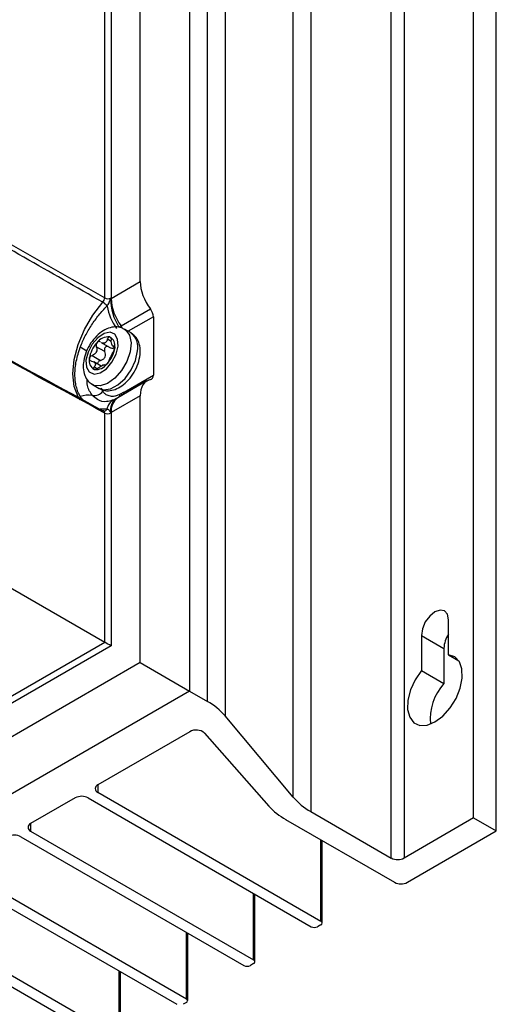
# Model space of a CAD drawing. Header units: millimetres. Extents: x 15440 to 16420, y 10217 to 11288.
# Tile 15 of 58: x 16368 to 16420, y 10275 to 10382. Entities that reach past the tile are written whole.
import ezdxf

# ---------------------------------------------------------------- set-up
doc = ezdxf.new("R2010")
doc.units = ezdxf.units.MM

msp = doc.modelspace()

# ---------------------------------------------------------------- linework, layer by layer
at = {"color": 7, "linetype": 'Continuous', "lineweight": 25}
for p, q in [((16386.15, 10518.78), (16386.15, 10308.86)), ((16388.1, 10307.73), (16388.1, 10517.58)), ((16390.04, 10516.01), (16390.04, 10306.16)), ((16397.48, 10297.27), (16397.48, 10507.12)), ((16399.41, 10505.55), (16399.41, 10295.7)), ((16417.23, 10295), (16417.23, 10504.85)), ((16419.71, 10293.57), (16419.71, 10503.42)), ((16408.22, 10290.61), (16408.22, 10500.46)), ((16409.63, 10500.46), (16409.63, 10290.61)), ((16380.76, 10353.67), (16380.76, 10479.99)), ((16376.87, 10351.88), (16376.87, 10478.1)), ((16377.57, 10478.1), (16377.57, 10351.88)), ((16377.57, 10351.82), (16380.76, 10353.67)), ((16378.66, 10348.81), (16381.87, 10350.67)), ((16382.19, 10349.81), (16379.44, 10348.22)), ((16382.19, 10349.81), (16382.19, 10343.44)), ((16379.75, 10348.04), (16379.03, 10348.45)), ((16377.59, 10347.12), (16377.17, 10347.36)), ((16376.87, 10346), (16375.95, 10346.53)), ((16376.42, 10347.04), (16376.38, 10347.06)), ((16376.47, 10347), (16377.42, 10346.45)), ((16377.77, 10346.6), (16377.96, 10346.49)), ((16377.83, 10346.4), (16377.95, 10346.49)), ((16377.83, 10346.4), (16377.9, 10346.18)), ((16377.95, 10346.56), (16377.87, 10346.61)), ((16375.5, 10345.58), (16376.42, 10345.04)), ((16376.48, 10344.42), (16375.69, 10344.88)), ((16375.73, 10344.32), (16376.04, 10344.14)), ((16376.92, 10344.51), (16376.84, 10344.56)), ((16376.86, 10344.54), (16376.89, 10344.53)), ((16378.98, 10341.58), (16382.19, 10343.44)), ((16375.53, 10342.39), (16376.25, 10341.98)), ((16376.47, 10342.02), (16376.65, 10341.65)), ((16381.49, 10342.79), (16378.29, 10340.94)), ((16330.78, 10340.83), (16376.87, 10314.22)), ((16380.76, 10341.18), (16377.57, 10339.34)), ((16378.29, 10340.94), (16378.12, 10340.85)), ((16380.76, 10311.98), (16380.76, 10341.18)), ((16377.11, 10339.69), (16376.36, 10339.7)), ((16376.82, 10339.5), (16376.82, 10339.5)), ((16376.87, 10314.22), (16376.87, 10339.28)), ((16377.57, 10339.29), (16377.57, 10313.82)), ((16414.48, 10312.84), (16414.48, 10316.68)), ((16411.51, 10314.96), (16411.51, 10311.12)), ((16411.51, 10314.96), (16413.98, 10313.54)), ((16377.57, 10313.82), (16258.2, 10244.91)), ((16258.21, 10245.72), (16376.87, 10314.22)), ((16413.98, 10313.54), (16413.98, 10309.69)), ((16414.48, 10312.84), (16415.6, 10312.19)), ((16380.76, 10311.98), (16255.01, 10239.39)), ((16380.76, 10311.98), (16386.15, 10308.86)), ((16411.51, 10311.12), (16413.98, 10309.69)), ((16386.15, 10308.86), (16260.22, 10236.17)), ((16386.15, 10308.86), (16388.1, 10307.73)), ((16397.48, 10297.27), (16390.04, 10306.16)), ((16386.18, 10304.42), (16376.11, 10298.61)), ((16387.78, 10304.28), (16394.82, 10296.29)), ((16376.11, 10298.61), (16376.11, 10297.8)), ((16376.11, 10297.8), (16400.51, 10283.71)), ((16373.64, 10297.18), (16368.76, 10294.37)), ((16375.05, 10297.18), (16399.45, 10283.1)), ((16399.41, 10295.7), (16408.22, 10290.61)), ((16396.66, 10294.83), (16408.57, 10287.96)), ((16417.23, 10295), (16409.63, 10290.61)), ((16417.23, 10295), (16419.71, 10293.57)), ((16368.76, 10294.37), (16368.76, 10293.55)), ((16368.76, 10293.55), (16393.16, 10279.47)), ((16409.99, 10287.96), (16419.71, 10293.57)), ((16367.7, 10292.94), (16392.1, 10278.86)), ((16400.51, 10283.71), (16400.51, 10292.61)), ((16400.66, 10283.51), (16400.66, 10292.53)), ((16361.41, 10289.31), (16385.8, 10275.22)), ((16360.35, 10288.69), (16384.74, 10274.61)), ((16393.16, 10279.47), (16393.16, 10286.73)), ((16393.3, 10279.26), (16393.3, 10286.65)), ((16354.05, 10285.06), (16378.45, 10270.98)), ((16352.99, 10284.45), (16377.39, 10270.36)), ((16400.51, 10283.3), (16400.16, 10283.1)), ((16385.8, 10275.22), (16385.8, 10282.49)), ((16385.95, 10275.02), (16385.95, 10282.4)), ((16378.45, 10270.98), (16378.45, 10278.24)), ((16393.16, 10279.06), (16392.8, 10278.86)), ((16378.59, 10270.77), (16378.59, 10278.16)), ((16385.8, 10274.81), (16385.45, 10274.61))]:
    msp.add_line(p, q, dxfattribs=at)
at = {"color": 7, "linetype": 'Continuous', "lineweight": 25, "flags": 128}
for points in [[(16374.17, 10340.72), (16373.97, 10341.04), (16373.54, 10342.19), (16373.39, 10343.57), (16373.54, 10345.13), (16373.97, 10346.77), (16374.65, 10348.42), (16375.57, 10349.98), (16376.66, 10351.39)], [(16379.04, 10348.45), (16379.17, 10348.36), (16379.59, 10347.79), (16379.75, 10346.97), (16379.65, 10345.98), (16379.3, 10344.92), (16378.72, 10343.93), (16377.99, 10343.09), (16377.18, 10342.51), (16376.38, 10342.24), (16375.68, 10342.31), (16375.52, 10342.4)], [(16374.82, 10345.06), (16374.87, 10344.3), (16375.18, 10343.77), (16375.7, 10343.55), (16376.36, 10343.68), (16377.05, 10344.13), (16377.66, 10344.85), (16378.11, 10345.71), (16378.33, 10346.59), (16378.28, 10347.35), (16377.97, 10347.89), (16377.45, 10348.11), (16376.79, 10347.98), (16376.1, 10347.52), (16375.49, 10346.81), (16375.04, 10345.95), (16374.82, 10345.06)], [(16376.25, 10341.98), (16376.73, 10341.82), (16377.49, 10341.92), (16378.3, 10342.35), (16379.09, 10343.07), (16379.75, 10344), (16380.22, 10345.04), (16380.45, 10346.07)], [(16414.48, 10316.68), (16414.36, 10317.27), (16414.04, 10317.64), (16413.56, 10317.73), (16412.99, 10317.54), (16412.42, 10317.08), (16411.94, 10316.43), (16411.62, 10315.69), (16411.51, 10314.96)], [(16411.51, 10311.12), (16410.82, 10310.11), (16410.31, 10308.99), (16410.03, 10307.87), (16410, 10306.85), (16410.23, 10306), (16410.68, 10305.41), (16411.34, 10305.11), (16412.13, 10305.14), (16412.99, 10305.49), (16413.85, 10306.14), (16414.65, 10307.02), (16415.3, 10308.07), (16415.75, 10309.19), (16415.98, 10310.3), (16415.95, 10311.29), (16415.67, 10312.08), (16415.16, 10312.61), (16414.48, 10312.84)]]:
    msp.add_lwpolyline(points, dxfattribs=at)
at = {"color": 7, "linetype": 'Continuous', "lineweight": 25}
for centre, radius, start, end in [((16377.21, 10352.56), 0.77, 243.2338, 297.3435), ((16383.36, 10351.77), 5.83, 179.8973, 212.1083), ((16382.87, 10352.06), 5.31, 182.4964, 217.6358), ((16375.84, 10350.03), 1.59, 36.6405, 58.7438), ((16383.61, 10352.28), 6.62, 191.343, 214.5439), ((16377.28, 10347.79), 1.72, 25.7363, 36.5096), ((16377.24, 10346.1), 1.51, 83.4034, 143.5932), ((16376.99, 10346.69), 1, 344.9096, 65.0223), ((16378.6, 10346.52), 1.9, 346.5299, 53.0477), ((16367.38, 10335.21), 13.18, 55.2242, 58.849), ((16378.34, 10344.81), 3.18, 136.6584, 172.5784), ((16377.32, 10345.94), 1.12, 108.9132, 118.0834), ((16376.65, 10347.48), 0.58, 284.6451, 302.3514), ((16374.81, 10346.84), 3.18, 316.6584, 352.5784), ((16376.16, 10344.96), 1, 164.9096, 245.0223), ((16375.91, 10345.55), 1.51, 263.4034, 323.5932), ((16376.18, 10345.51), 1.12, 288.9132, 298.0834), ((16376.86, 10343.97), 0.58, 104.6451, 122.3514), ((16375.12, 10338.39), 2.85, 82.0207, 108.83), ((16375.74, 10342.33), 1.13, 258.7166, 323.5362), ((16378.48, 10339.51), 1.38, 117.1032, 172.5443), ((16378.98, 10339.64), 1.48, 125.6604, 191.7893), ((16379.25, 10339.55), 1.69, 124.3561, 186.9561), ((16377.81, 10341.39), 0.73, 331.2363, 356.9432), ((16378.06, 10341.44), 0.69, 337.2793, 0.4669), ((16378.28, 10341.57), 0.7, 338.8523, 1.0738), ((16376.8, 10339.85), 0.355, 274.5539, 332.8293), ((16377.21, 10339.97), 0.77, 243.2338, 297.3435), ((16417.16, 10313.39), 3.19, 147.5288, 177.3446), ((16418.29, 10305.79), 5.82, 137.8436, 185.2704), ((16384.61, 10301.45), 7.19, 40.9118, 60.8809), ((16386.87, 10303.18), 1.43, 50.5228, 119.0289), ((16376.27, 10298.2), 0.437, 110.7834, 249.2166), ((16374.35, 10295.82), 1.54, 62.6097, 117.3903), ((16402.91, 10301.98), 7.19, 220.9118, 240.8809), ((16400.24, 10301.22), 7.32, 222.299, 240.7623), ((16368.92, 10293.96), 0.437, 110.7834, 249.2166), ((16366.99, 10291.57), 1.54, 62.6097, 117.3903), ((16408.92, 10291.98), 1.54, 242.6097, 297.3903), ((16409.28, 10289.32), 1.54, 242.6097, 297.3903), ((16400.43, 10283.51), 0.218, 290.7834, 69.2166), ((16399.8, 10283.78), 0.769, 242.6097, 297.3903), ((16393.08, 10279.26), 0.218, 290.7834, 69.2166), ((16392.45, 10279.54), 0.769, 242.6097, 297.3903), ((16385.72, 10275.02), 0.218, 290.7834, 69.2166)]:
    msp.add_arc(centre, radius, start, end, dxfattribs=at)
for centre, major_axis, ratio, start_param, end_param in [((16383.27, 10352.26), (-1.8, 3), 0.587369, 0.776443, 1.758208), ((16381.47, 10350.21), (-0.513, 0.858), 0.587369, 3.918035, 4.899801), ((16383.27, 10339.78), (-1.8, 3), 0.587369, 6.077863, 7.059628), ((16381.47, 10343.84), (-0.513, 0.858), 0.587369, 2.93627, 3.918035), ((16377.21, 10314.02), (0.5, -0.289), 0.00007, 0.785439, 2.338782)]:
    msp.add_ellipse(centre, major_axis=major_axis, ratio=ratio, start_param=start_param, end_param=end_param, dxfattribs=at)
for points, knots in [([(16376.66, 10351.39), (16370.9, 10354.68), (16365.15, 10357.96), (16359.39, 10361.25), (16355.67, 10363.37), (16351.96, 10365.49), (16348.24, 10367.61), (16343.91, 10370.08), (16339.57, 10372.55), (16335.24, 10375.02), (16330, 10378.01), (16324.75, 10381), (16319.51, 10383.98)], [0.00049138, 0.00049138, 0.00049138, 0.00049138, 0.02451992, 0.02451992, 0.02451992, 0.04002634, 0.04002634, 0.04002634, 0.05810756, 0.05810756, 0.05810756, 0.07998385, 0.07998385, 0.07998385, 0.07998385]), ([(16323.26, 10368.68), (16332.19, 10363.8), (16341.12, 10358.93), (16350.05, 10354.05), (16354.36, 10351.7), (16358.67, 10349.35), (16362.98, 10346.99), (16367.54, 10344.51), (16372.1, 10342.02), (16376.66, 10339.54)], [0, 0, 0, 0, 0.03726266, 0.03726266, 0.03726266, 0.05525761, 0.05525761, 0.05525761, 0.07428298, 0.07428298, 0.07428298, 0.07428298]), ([(16376.87, 10339.28), (16372.91, 10341.44), (16368.95, 10343.6), (16364.99, 10345.76), (16356.84, 10350.2), (16348.68, 10354.65), (16340.53, 10359.1), (16334.8, 10362.22), (16329.07, 10365.35), (16323.34, 10368.48)], [0.00049138, 0.00049138, 0.00049138, 0.00049138, 0.01700244, 0.01700244, 0.01700244, 0.05100731, 0.05100731, 0.05100731, 0.07490604, 0.07490604, 0.07490604, 0.07490604]), ([(16376.66, 10351.39), (16376.72, 10351.46), (16376.78, 10351.54), (16376.85, 10351.71), (16376.87, 10351.8), (16376.87, 10351.88)], [0, 0, 0, 0, 0.5, 0.5, 1, 1, 1, 1]), ([(16377.11, 10350.98), (16377.21, 10351.09), (16377.3, 10351.23), (16377.4, 10351.44), (16377.42, 10351.51), (16377.45, 10351.61), (16377.46, 10351.65), (16377.49, 10351.72), (16377.5, 10351.76), (16377.53, 10351.79)], [0, 0, 0, 0, 0.5, 0.5, 0.75, 0.75, 0.875, 0.875, 1, 1, 1, 1]), ([(16374.2, 10346.49), (16374.36, 10346.91), (16374.54, 10347.31), (16374.95, 10348.12), (16375.18, 10348.51), (16375.68, 10349.27), (16375.95, 10349.64), (16376.51, 10350.34), (16376.81, 10350.67), (16377.11, 10350.98)], [0, 0, 0, 0, 0.25, 0.25, 0.5, 0.5, 0.75, 0.75, 1, 1, 1, 1]), ([(16379.02, 10348.41), (16378.93, 10348.48), (16378.63, 10348.68), (16378, 10348.74), (16377.25, 10348.59), (16376.5, 10348.19), (16375.78, 10347.55), (16375.16, 10346.7), (16374.7, 10345.73), (16374.59, 10345.08), (16374.53, 10344.76)], [0, 0, 0, 0, 0.053819, 0.175491, 0.295761, 0.425808, 0.566944, 0.710954, 0.855582, 1, 1, 1, 1]), ([(16377.17, 10347.36), (16377.19, 10347.44), (16377.23, 10347.51), (16377.31, 10347.6), (16377.37, 10347.61), (16377.42, 10347.6)], [0, 0, 0, 0, 0.5, 0.5, 1, 1, 1, 1]), ([(16377.42, 10347.6), (16377.46, 10347.59), (16377.51, 10347.54), (16377.56, 10347.41), (16377.58, 10347.33), (16377.58, 10347.24)], [0, 0, 0, 0, 0.5, 0.5, 1, 1, 1, 1]), ([(16377.87, 10346.61), (16377.84, 10346.59), (16377.81, 10346.58), (16377.74, 10346.61), (16377.71, 10346.65), (16377.66, 10346.77), (16377.63, 10346.85), (16377.59, 10347.04), (16377.58, 10347.14), (16377.58, 10347.24)], [0, 0, 0, 0, 0.25, 0.25, 0.5, 0.5, 0.75, 0.75, 1, 1, 1, 1]), ([(16380.75, 10345.67), (16380.76, 10345.85), (16380.78, 10346.32), (16380.63, 10347.01), (16380.29, 10347.65), (16379.92, 10347.9), (16379.76, 10348)], [0, 0, 0, 0, 0.190592, 0.500869, 0.785594, 1, 1, 1, 1]), ([(16374.2, 10341.09), (16374.11, 10341.25), (16374.02, 10341.42), (16373.87, 10341.79), (16373.81, 10341.99), (16373.71, 10342.39), (16373.67, 10342.61), (16373.62, 10343.05), (16373.61, 10343.27), (16373.61, 10343.74), (16373.62, 10343.98), (16373.67, 10344.47), (16373.71, 10344.71), (16373.86, 10345.47), (16374.01, 10345.98), (16374.2, 10346.49)], [0, 0, 0, 0, 0.125, 0.125, 0.25, 0.25, 0.375, 0.375, 0.5, 0.5, 0.625, 0.625, 0.75, 0.75, 1, 1, 1, 1]), ([(16375.95, 10346.53), (16375.99, 10346.45), (16376.01, 10346.35), (16376.01, 10346.15), (16375.99, 10346.05), (16375.91, 10345.87), (16375.84, 10345.79), (16375.68, 10345.66), (16375.59, 10345.61), (16375.5, 10345.58)], [0, 0, 0, 0, 0.25, 0.25, 0.5, 0.5, 0.75, 0.75, 1, 1, 1, 1]), ([(16376.03, 10347), (16375.97, 10346.94), (16375.94, 10346.86), (16375.91, 10346.69), (16375.92, 10346.61), (16375.95, 10346.53)], [0, 0, 0, 0, 0.5, 0.5, 1, 1, 1, 1]), ([(16376.34, 10347.08), (16376.33, 10347.08), (16376.29, 10347.11), (16376.24, 10347.1), (16376.16, 10347.09), (16376.09, 10347.06), (16376.05, 10347.01), (16376.03, 10347)], [0, 0, 0, 0, 0.064646, 0.415777, 0.501951, 0.804858, 1, 1, 1, 1]), ([(16376.79, 10346.92), (16376.73, 10346.92), (16376.63, 10346.91), (16376.53, 10346.97), (16376.5, 10347)], [0, 0, 0, 0, 0.6097159, 1, 1, 1, 1]), ([(16377.23, 10346.56), (16377.19, 10346.57), (16377.14, 10346.58), (16377.05, 10346.56), (16376.98, 10346.53), (16376.9, 10346.46), (16376.85, 10346.36), (16376.82, 10346.24), (16376.83, 10346.12), (16376.86, 10346.04), (16376.87, 10346)], [0, 0, 0, 0, 0.165411, 0.194019, 0.325008, 0.456185, 0.584059, 0.71393, 0.852534, 1, 1, 1, 1]), ([(16377.43, 10346.46), (16377.47, 10346.44), (16377.56, 10346.38), (16377.7, 10346.36), (16377.79, 10346.39), (16377.83, 10346.4)], [0, 0, 0, 0, 0.300522, 0.714896, 1, 1, 1, 1]), ([(16377.96, 10346.43), (16377.95, 10346.36), (16377.93, 10346.27), (16377.88, 10346.11), (16377.84, 10346.04), (16377.81, 10345.99)], [0, 0, 0, 0, 0.5, 0.5, 1, 1, 1, 1]), ([(16377.87, 10346.61), (16377.9, 10346.63), (16377.93, 10346.62), (16377.96, 10346.56), (16377.97, 10346.5), (16377.96, 10346.43)], [0, 0, 0, 0, 0.5, 0.5, 1, 1, 1, 1]), ([(16375.43, 10344.95), (16375.36, 10344.96), (16375.29, 10344.99), (16375.2, 10345.08), (16375.18, 10345.15), (16375.19, 10345.22)], [0, 0, 0, 0, 0.5, 0.5, 1, 1, 1, 1]), ([(16375.19, 10345.22), (16375.2, 10345.3), (16375.23, 10345.37), (16375.34, 10345.5), (16375.42, 10345.55), (16375.5, 10345.58)], [0, 0, 0, 0, 0.5, 0.5, 1, 1, 1, 1]), ([(16376.42, 10345.04), (16376.37, 10345.03), (16376.28, 10344.99), (16376.17, 10344.9), (16376.1, 10344.79), (16376.08, 10344.7), (16376.09, 10344.66), (16376.09, 10344.64)], [0, 0, 0, 0, 0.248259, 0.497474, 0.721907, 0.923423, 1, 1, 1, 1]), ([(16376.27, 10342), (16376.36, 10341.94), (16376.65, 10341.74), (16377.27, 10341.69), (16378.03, 10341.84), (16378.78, 10342.24), (16379.5, 10342.88), (16380.11, 10343.73), (16380.57, 10344.69), (16380.69, 10345.34), (16380.75, 10345.67)], [0, 0, 0, 0, 0.051279, 0.173278, 0.29387, 0.424267, 0.565781, 0.710178, 0.855194, 1, 1, 1, 1]), ([(16376.42, 10345.04), (16376.52, 10345.07), (16376.61, 10345.11), (16376.78, 10345.24), (16376.86, 10345.32), (16376.95, 10345.5), (16376.96, 10345.61), (16376.95, 10345.81), (16376.92, 10345.91), (16376.87, 10346)], [0, 0, 0, 0, 0.25, 0.25, 0.5, 0.5, 0.75, 0.75, 1, 1, 1, 1]), ([(16377.36, 10345.03), (16377.34, 10344.98), (16377.31, 10344.92), (16377.23, 10344.79), (16377.18, 10344.72), (16377.12, 10344.66)], [0, 0, 0, 0, 0.5, 0.5, 1, 1, 1, 1]), ([(16377.36, 10345.03), (16377.38, 10345.08), (16377.4, 10345.15), (16377.47, 10345.31), (16377.52, 10345.39), (16377.6, 10345.58), (16377.65, 10345.67), (16377.73, 10345.84), (16377.77, 10345.92), (16377.81, 10345.99)], [0, 0, 0, 0, 0.25, 0.25, 0.5, 0.5, 0.75, 0.75, 1, 1, 1, 1]), ([(16374.53, 10344.76), (16374.52, 10344.58), (16374.49, 10344.1), (16374.64, 10343.41), (16374.99, 10342.77), (16375.36, 10342.53), (16375.52, 10342.42)], [0, 0, 0, 0, 0.189834, 0.498877, 0.78247, 1, 1, 1, 1]), ([(16375.43, 10344.95), (16375.52, 10344.94), (16375.61, 10344.92), (16375.75, 10344.85), (16375.8, 10344.79), (16375.86, 10344.67), (16375.86, 10344.6), (16375.82, 10344.46), (16375.78, 10344.39), (16375.73, 10344.32)], [0, 0, 0, 0, 0.25, 0.25, 0.5, 0.5, 0.75, 0.75, 1, 1, 1, 1]), ([(16375.73, 10344.05), (16375.68, 10344.07), (16375.66, 10344.1), (16375.66, 10344.2), (16375.68, 10344.26), (16375.73, 10344.32)], [0, 0, 0, 0, 0.5, 0.5, 1, 1, 1, 1]), ([(16376.14, 10344.2), (16376.07, 10344.15), (16375.99, 10344.1), (16375.85, 10344.05), (16375.78, 10344.04), (16375.73, 10344.05)], [0, 0, 0, 0, 0.5, 0.5, 1, 1, 1, 1]), ([(16377.12, 10344.66), (16377.06, 10344.6), (16377.01, 10344.55), (16376.92, 10344.51), (16376.9, 10344.51), (16376.89, 10344.53)], [0, 0, 0, 0, 0.5, 0.5, 1, 1, 1, 1]), ([(16375.52, 10341.21), (16375.28, 10341.54), (16374.93, 10342.02), (16374.94, 10342.74), (16374.95, 10342.97)], [0, 0, 0, 0, 0.675991, 1, 1, 1, 1]), ([(16374.54, 10340.69), (16374.46, 10340.76), (16374.33, 10340.87), (16374.24, 10341.02), (16374.2, 10341.09)], [0, 0, 0, 0, 0.57181, 1, 1, 1, 1]), ([(16377.17, 10340.57), (16377.13, 10340.56), (16376.73, 10340.46), (16376.12, 10340.67), (16375.7, 10341.05), (16375.52, 10341.21)], [0, 0, 0, 0, 0.054552, 0.592968, 1, 1, 1, 1]), ([(16376.65, 10341.65), (16376.68, 10341.62), (16376.73, 10341.55), (16376.82, 10341.47), (16376.91, 10341.39), (16377.04, 10341.3), (16377.22, 10341.21), (16377.45, 10341.15), (16377.7, 10341.13), (16377.94, 10341.15), (16378.16, 10341.2), (16378.35, 10341.26), (16378.48, 10341.32), (16378.54, 10341.35)], [0, 0, 0, 0, 0.063002, 0.125468, 0.187585, 0.249539, 0.375136, 0.499705, 0.624452, 0.748855, 0.832597, 0.91613, 1, 1, 1, 1]), ([(16377.86, 10340.74), (16377.63, 10340.66), (16377.36, 10340.55), (16377.2, 10340.56), (16377.17, 10340.56)], [0, 0, 0, 0, 0.832209, 1, 1, 1, 1]), ([(16378.1, 10340.86), (16378.08, 10340.84), (16378, 10340.8), (16377.91, 10340.76), (16377.85, 10340.74)], [0, 0, 0, 0, 0.3860045, 1, 1, 1, 1]), ([(16378.54, 10341.35), (16378.56, 10341.36), (16378.59, 10341.37), (16378.64, 10341.39), (16378.69, 10341.42), (16378.73, 10341.44), (16378.75, 10341.45)], [0, 0, 0, 0, 0.249967, 0.499934, 0.733029, 1, 1, 1, 1]), ([(16378.75, 10341.45), (16378.79, 10341.47), (16378.86, 10341.51), (16378.94, 10341.56), (16378.98, 10341.58)], [0, 0, 0, 0, 0.4986756, 1, 1, 1, 1]), ([(16377.53, 10339.34), (16377.5, 10339.34), (16377.49, 10339.37), (16377.46, 10339.42), (16377.45, 10339.44), (16377.42, 10339.51), (16377.4, 10339.56), (16377.33, 10339.62), (16377.29, 10339.65), (16377.21, 10339.68), (16377.16, 10339.69), (16377.11, 10339.69)], [0, 0, 0, 0, 0.125, 0.125, 0.25, 0.25, 0.5, 0.5, 0.75, 0.75, 1, 1, 1, 1]), ([(16376.76, 10339.51), (16376.74, 10339.52), (16376.71, 10339.54), (16376.67, 10339.54), (16376.66, 10339.54)], [0, 0, 0, 0, 0.6313853, 1, 1, 1, 1]), ([(16376.82, 10339.5), (16376.81, 10339.5), (16376.81, 10339.49), (16376.78, 10339.51), (16376.76, 10339.52)], [0, 0, 0, 0, 0.444339, 1, 1, 1, 1]), ([(16376.87, 10339.28), (16376.86, 10339.33), (16376.85, 10339.41), (16376.81, 10339.49), (16376.77, 10339.5), (16376.76, 10339.51)], [0, 0, 0, 0, 0.420811, 0.841584, 1, 1, 1, 1])]:
    msp.add_open_spline(points, degree=3, knots=knots, dxfattribs=at)
for points in [[(16319.57, 10384.5), (16338.67, 10373.64), (16357.77, 10362.76), (16376.87, 10351.88)], [(16377.53, 10351.79), (16377.54, 10351.8), (16377.55, 10351.81), (16377.57, 10351.82)], [(16377.57, 10351.88), (16377.57, 10351.86), (16377.57, 10351.84), (16377.57, 10351.82)], [(16378.42, 10348.67), (16378.5, 10348.72), (16378.58, 10348.77), (16378.66, 10348.81)], [(16377.17, 10347.36), (16377.13, 10347.21), (16377.06, 10347.07), (16376.96, 10346.99)], [(16376.14, 10344.2), (16376.27, 10344.3), (16376.41, 10344.39), (16376.55, 10344.46)], [(16376.71, 10344.53), (16376.76, 10344.54), (16376.79, 10344.55), (16376.82, 10344.55)], [(16377.57, 10339.34), (16377.55, 10339.34), (16377.54, 10339.34), (16377.53, 10339.34)], [(16377.57, 10339.34), (16377.57, 10339.32), (16377.57, 10339.31), (16377.57, 10339.29)]]:
    msp.add_open_spline(points, degree=3, dxfattribs=at)

doc.saveas('drawing.dxf')
